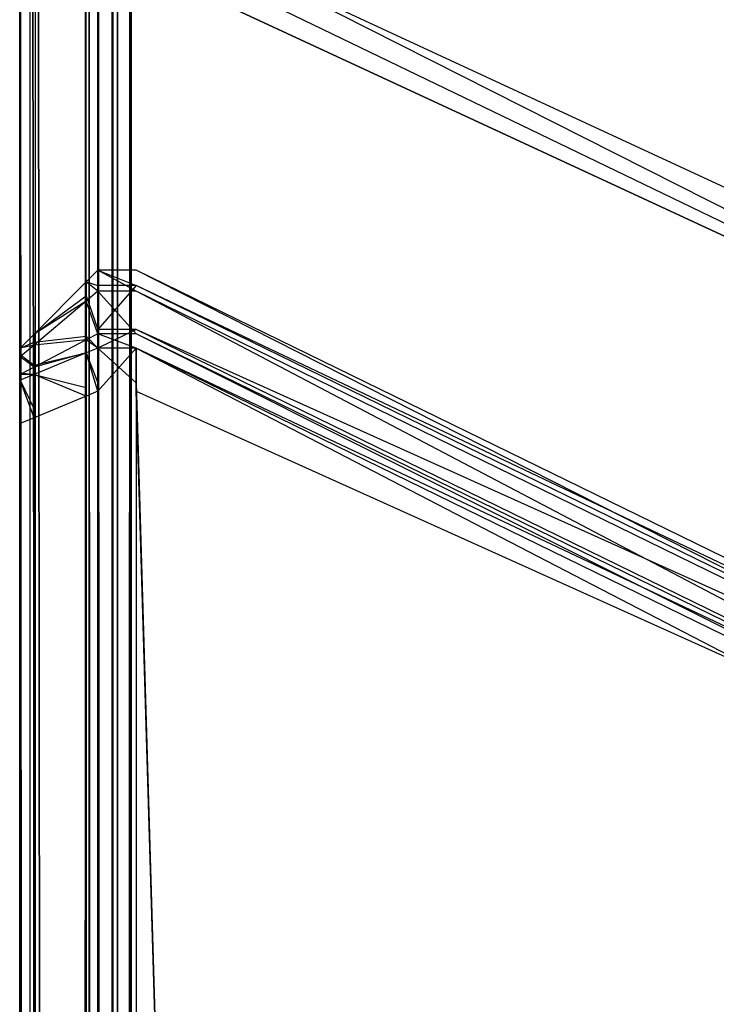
# Model space of a CAD drawing. Extents: x -0.418 to 0, y -0.27 to 0.
# Tile 24 of 77: x -0.418 to -0.41353, y -0.02338 to -0.01707. Entities that reach past the tile are written whole.
import ezdxf

# ---------------------------------------------------------------- set-up
doc = ezdxf.new("R2010")
doc.units = 0
for name, color, linetype in [('L0_EMO_FKT_LI_1___REPLACEMTFORE', 7, 'CONTINUOUS'), ('L13_KORPUS1_5___REPLACEMTFOREMP', 7, 'CONTINUOUS'), ('L17_KORPUS1_1___REPLACEMTFOREMP', 7, 'CONTINUOUS'), ('L18_KORPUS1_0___REPLACEMTFOREMP', 7, 'CONTINUOUS')]:
    doc.layers.add(name, color=color, linetype=linetype)

msp = doc.modelspace()

# ---------------------------------------------------------------- linework, layer by layer
at = {"layer": 'L0_EMO_FKT_LI_1___REPLACEMTFORE', "color": 8}
for points, invisible_edges in [([(-0.416934, -0.016704, 0.007703), (-0.409557, -0.00042, 0.007703), (-0.409183, -0.020301, 0.007703), (-0.416934, -0.016704, 0.007703)], 13), ([(-0.409462, -0.000565, 1.508317), (-0.416741, -0.016629, 1.508317), (-0.40912, -0.020165, 1.508317), (-0.409462, -0.000565, 1.508317)], 13), ([(-0.40924, -0.020423, 1.508317), (-0.416741, -0.016629, 1.508317), (-0.41711, -0.016771, 1.508317), (-0.40924, -0.020423, 1.508317)], 13), ([(-0.416741, -0.016629, 1.508317), (-0.40924, -0.020423, 1.508317), (-0.40912, -0.020165, 1.508317), (-0.416741, -0.016629, 1.508317)], 14), ([(-0.416934, -0.016704, 0.007703), (-0.40924, -0.020423, 0.007703), (-0.41711, -0.016771, 0.007703), (-0.416934, -0.016704, 0.007703)], 13), ([(-0.40924, -0.020423, 0.007703), (-0.416934, -0.016704, 0.007703), (-0.409183, -0.020301, 0.007703), (-0.40924, -0.020423, 0.007703)], 14), ([(-0.40924, -0.020423, 1.507512), (-0.41711, -0.016771, 0.007915), (-0.40924, -0.020423, 0.007915), (-0.40924, -0.020423, 1.507512)], 13), ([(-0.41711, -0.016771, 0.007915), (-0.40924, -0.020423, 1.507512), (-0.41711, -0.016771, 1.507512), (-0.41711, -0.016771, 0.007915)], 14), ([(-0.40924, -0.020423, 1.508317), (-0.41711, -0.016771, 1.507512), (-0.40924, -0.020423, 1.507512), (-0.40924, -0.020423, 1.508317)], 13), ([(-0.41711, -0.016771, 1.507512), (-0.40924, -0.020423, 1.508317), (-0.41711, -0.016771, 1.508317), (-0.41711, -0.016771, 1.507512)], 14), ([(-0.40924, -0.020423, 0.007915), (-0.41711, -0.016771, 0.007703), (-0.40924, -0.020423, 0.007703), (-0.40924, -0.020423, 0.007915)], 13), ([(-0.41711, -0.016771, 0.007703), (-0.40924, -0.020423, 0.007915), (-0.41711, -0.016771, 0.007915), (-0.41711, -0.016771, 0.007703)], 14)]:
    msp.add_3dface(points, dxfattribs=dict(at, invisible_edges=invisible_edges))
at = {"layer": 'L13_KORPUS1_5___REPLACEMTFOREMP', "color": 8}
for points, invisible_edges in [([(-0.4175, -0.018808, 0.006969), (-0.417576, -0.018748, 0.007138), (-0.4175, -0.018672, 0.007106), (-0.4175, -0.018808, 0.006969)], 14), ([(-0.417576, -0.018748, 0.007409), (-0.4175, -0.018672, 1.508358), (-0.4175, -0.018672, 0.007377), (-0.417576, -0.018748, 0.007409)], 13), ([(-0.4175, -0.018672, 1.508358), (-0.417576, -0.018748, 0.007409), (-0.417576, -0.018748, 1.508327), (-0.4175, -0.018672, 1.508358)], 14), ([(-0.417576, -0.018748, 0.007138), (-0.4175, -0.018672, 0.007377), (-0.4175, -0.018672, 0.007106), (-0.417576, -0.018748, 0.007138)], 13), ([(-0.4175, -0.018672, 0.007377), (-0.417576, -0.018748, 0.007138), (-0.417576, -0.018748, 0.007409), (-0.4175, -0.018672, 0.007377)], 14), ([(-0.417576, -0.018748, 1.508577), (-0.4175, -0.018672, 1.508358), (-0.417576, -0.018748, 1.508327), (-0.417576, -0.018748, 1.508577)], 13), ([(-0.4175, -0.018672, 1.508358), (-0.417576, -0.018748, 1.508577), (-0.4175, -0.018672, 1.508609), (-0.4175, -0.018672, 1.508358)], 14), ([(-0.417576, -0.018748, 1.508577), (-0.4175, -0.018771, 1.508708), (-0.4175, -0.018672, 1.508609), (-0.417576, -0.018748, 1.508577)], 14), ([(-0.4175, -0.018672, 1.508609), (-0.417254, -0.018672, 1.508358), (-0.4175, -0.018672, 1.508358), (-0.4175, -0.018672, 1.508609)], 13), ([(-0.417254, -0.018672, 1.508358), (-0.4175, -0.018672, 1.508609), (-0.417254, -0.018672, 1.508609), (-0.417254, -0.018672, 1.508358)], 14), ([(-0.4175, -0.018672, 1.508358), (-0.417254, -0.018672, 0.007377), (-0.4175, -0.018672, 0.007377), (-0.4175, -0.018672, 1.508358)], 13), ([(-0.417254, -0.018672, 0.007377), (-0.4175, -0.018672, 1.508358), (-0.417254, -0.018672, 1.508358), (-0.417254, -0.018672, 0.007377)], 14), ([(-0.4175, -0.018672, 0.007377), (-0.417254, -0.018672, 0.007106), (-0.4175, -0.018672, 0.007106), (-0.4175, -0.018672, 0.007377)], 13), ([(-0.417254, -0.018672, 0.007106), (-0.4175, -0.018672, 0.007377), (-0.417254, -0.018672, 0.007377), (-0.417254, -0.018672, 0.007106)], 14), ([(-0.4175, -0.018672, 0.007106), (-0.417254, -0.018808, 0.006969), (-0.4175, -0.018808, 0.006969), (-0.4175, -0.018672, 0.007106)], 13), ([(-0.417254, -0.018808, 0.006969), (-0.4175, -0.018672, 0.007106), (-0.417254, -0.018672, 0.007106), (-0.417254, -0.018808, 0.006969)], 14), ([(-0.417254, -0.018771, 1.508708), (-0.4175, -0.018672, 1.508609), (-0.4175, -0.018771, 1.508708), (-0.417254, -0.018771, 1.508708)], 13), ([(-0.4175, -0.018672, 1.508609), (-0.417254, -0.018771, 1.508708), (-0.417254, -0.018672, 1.508609), (-0.4175, -0.018672, 1.508609)], 14), ([(-0.417254, -0.018771, 1.508708), (-0.409885, -0.022274, 1.508609), (-0.417254, -0.018672, 1.508609), (-0.417254, -0.018771, 1.508708)], 13), ([(-0.417254, -0.018672, 0.007106), (-0.409885, -0.022411, 0.006969), (-0.417254, -0.018808, 0.006969), (-0.417254, -0.018672, 0.007106)], 13), ([(-0.409885, -0.022411, 0.006969), (-0.417254, -0.018672, 0.007106), (-0.409885, -0.022274, 0.007106), (-0.409885, -0.022411, 0.006969)], 14), ([(-0.417254, -0.018672, 0.007377), (-0.409885, -0.022274, 0.007106), (-0.417254, -0.018672, 0.007106), (-0.417254, -0.018672, 0.007377)], 13), ([(-0.409885, -0.022274, 0.007106), (-0.417254, -0.018672, 0.007377), (-0.409885, -0.022274, 0.007377), (-0.409885, -0.022274, 0.007106)], 14), ([(-0.417254, -0.018672, 1.508358), (-0.409885, -0.022274, 0.007377), (-0.417254, -0.018672, 0.007377), (-0.417254, -0.018672, 1.508358)], 13), ([(-0.409885, -0.022274, 0.007377), (-0.417254, -0.018672, 1.508358), (-0.409885, -0.022274, 1.508358), (-0.409885, -0.022274, 0.007377)], 14), ([(-0.417254, -0.018672, 1.508609), (-0.409885, -0.022274, 1.508358), (-0.417254, -0.018672, 1.508358), (-0.417254, -0.018672, 1.508609)], 13), ([(-0.409885, -0.022274, 1.508358), (-0.417254, -0.018672, 1.508609), (-0.409885, -0.022274, 1.508609), (-0.409885, -0.022274, 1.508358)], 14), ([(-0.417576, -0.018872, 0.007013), (-0.41791, -0.019082, 0.007276), (-0.417576, -0.018748, 0.007138), (-0.417576, -0.018872, 0.007013)], 14), ([(-0.41791, -0.019082, 1.508439), (-0.417576, -0.018838, 1.508668), (-0.417576, -0.018748, 1.508577), (-0.41791, -0.019082, 1.508439)], 14), ([(-0.41791, -0.019082, 1.508439), (-0.417576, -0.018748, 1.508327), (-0.41791, -0.019082, 1.508188), (-0.41791, -0.019082, 1.508439)], 13), ([(-0.417576, -0.018748, 1.508327), (-0.41791, -0.019082, 1.508439), (-0.417576, -0.018748, 1.508577), (-0.417576, -0.018748, 1.508327)], 14), ([(-0.41791, -0.019082, 0.007276), (-0.417576, -0.018748, 0.007409), (-0.417576, -0.018748, 0.007138), (-0.41791, -0.019082, 0.007276)], 13), ([(-0.417576, -0.018748, 0.007409), (-0.41791, -0.019082, 0.007276), (-0.41791, -0.019082, 0.007547), (-0.417576, -0.018748, 0.007409)], 14), ([(-0.41791, -0.019082, 0.007547), (-0.417576, -0.018748, 1.508327), (-0.417576, -0.018748, 0.007409), (-0.41791, -0.019082, 0.007547)], 13), ([(-0.417576, -0.018748, 1.508327), (-0.41791, -0.019082, 0.007547), (-0.41791, -0.019082, 1.508188), (-0.417576, -0.018748, 1.508327)], 14), ([(-0.417576, -0.018748, 0.007138), (-0.4175, -0.018808, 0.006969), (-0.417576, -0.018872, 0.007013), (-0.417576, -0.018748, 0.007138)], 13), ([(-0.4175, -0.018771, 1.508708), (-0.417576, -0.018748, 1.508577), (-0.417576, -0.018838, 1.508668), (-0.4175, -0.018771, 1.508708)], 13), ([(-0.417576, -0.018838, 1.508668), (-0.4175, -0.019054, 1.508992), (-0.4175, -0.018771, 1.508708), (-0.417576, -0.018838, 1.508668)], 14), ([(-0.4175, -0.01908, 0.006698), (-0.417576, -0.018872, 0.007013), (-0.4175, -0.018808, 0.006969), (-0.4175, -0.01908, 0.006698)], 14), ([(-0.4175, -0.019054, 1.508992), (-0.417254, -0.018771, 1.508708), (-0.4175, -0.018771, 1.508708), (-0.4175, -0.019054, 1.508992)], 13), ([(-0.417254, -0.018771, 1.508708), (-0.4175, -0.019054, 1.508992), (-0.417254, -0.019054, 1.508992), (-0.417254, -0.018771, 1.508708)], 14), ([(-0.4175, -0.018808, 0.006969), (-0.417254, -0.01908, 0.006698), (-0.4175, -0.01908, 0.006698), (-0.4175, -0.018808, 0.006969)], 13), ([(-0.417254, -0.01908, 0.006698), (-0.4175, -0.018808, 0.006969), (-0.417254, -0.018808, 0.006969), (-0.417254, -0.01908, 0.006698)], 14), ([(-0.417254, -0.019054, 1.508992), (-0.409885, -0.022373, 1.508708), (-0.417254, -0.018771, 1.508708), (-0.417254, -0.019054, 1.508992)], 13), ([(-0.409885, -0.022274, 1.508609), (-0.417254, -0.018771, 1.508708), (-0.409885, -0.022373, 1.508708), (-0.409885, -0.022274, 1.508609)], 14), ([(-0.417254, -0.018808, 0.006969), (-0.409885, -0.022682, 0.006698), (-0.417254, -0.01908, 0.006698), (-0.417254, -0.018808, 0.006969)], 13), ([(-0.409885, -0.022682, 0.006698), (-0.417254, -0.018808, 0.006969), (-0.409885, -0.022411, 0.006969), (-0.409885, -0.022682, 0.006698)], 14), ([(-0.41791, -0.019134, 1.50849), (-0.417576, -0.019096, 1.508926), (-0.417576, -0.018838, 1.508668), (-0.41791, -0.019134, 1.50849)], 14), ([(-0.417576, -0.018838, 1.508668), (-0.41791, -0.019082, 1.508439), (-0.41791, -0.019134, 1.50849), (-0.417576, -0.018838, 1.508668)], 13), ([(-0.41791, -0.019082, 0.007276), (-0.417576, -0.018872, 0.007013), (-0.41791, -0.019153, 0.007205), (-0.41791, -0.019082, 0.007276)], 13), ([(-0.417576, -0.01912, 0.006766), (-0.41791, -0.019153, 0.007205), (-0.417576, -0.018872, 0.007013), (-0.417576, -0.01912, 0.006766)], 14), ([(-0.4175, -0.019054, 1.508992), (-0.417576, -0.018838, 1.508668), (-0.417576, -0.019096, 1.508926), (-0.4175, -0.019054, 1.508992)], 13), ([(-0.417576, -0.018872, 0.007013), (-0.4175, -0.01908, 0.006698), (-0.417576, -0.01912, 0.006766), (-0.417576, -0.018872, 0.007013)], 13), ([(-0.417576, -0.019096, 1.508926), (-0.4175, -0.019172, 1.509109), (-0.4175, -0.019054, 1.508992), (-0.417576, -0.019096, 1.508926)], 14), ([(-0.4175, -0.019172, 1.509109), (-0.417254, -0.019054, 1.508992), (-0.4175, -0.019054, 1.508992), (-0.4175, -0.019172, 1.509109)], 13), ([(-0.417254, -0.019054, 1.508992), (-0.4175, -0.019172, 1.509109), (-0.417254, -0.019172, 1.509109), (-0.417254, -0.019054, 1.508992)], 14), ([(-0.417254, -0.019172, 1.509109), (-0.409885, -0.022657, 1.508992), (-0.417254, -0.019054, 1.508992), (-0.417254, -0.019172, 1.509109)], 13), ([(-0.409885, -0.022373, 1.508708), (-0.417254, -0.019054, 1.508992), (-0.409885, -0.022657, 1.508992), (-0.409885, -0.022373, 1.508708)], 14), ([(-0.41791, -0.019153, 0.007205), (-0.418, -0.019172, 0.007313), (-0.41791, -0.019082, 0.007276), (-0.41791, -0.019153, 0.007205)], 14), ([(-0.418, -0.019172, 1.508402), (-0.41791, -0.019134, 1.50849), (-0.41791, -0.019082, 1.508439), (-0.418, -0.019172, 1.508402)], 14), ([(-0.418, -0.019172, 1.508151), (-0.41791, -0.019082, 0.007547), (-0.418, -0.019172, 0.007584), (-0.418, -0.019172, 1.508151)], 13), ([(-0.41791, -0.019082, 0.007547), (-0.418, -0.019172, 1.508151), (-0.41791, -0.019082, 1.508188), (-0.41791, -0.019082, 0.007547)], 14), ([(-0.418, -0.019172, 0.007584), (-0.41791, -0.019082, 0.007276), (-0.418, -0.019172, 0.007313), (-0.418, -0.019172, 0.007584)], 13), ([(-0.41791, -0.019082, 0.007276), (-0.418, -0.019172, 0.007584), (-0.41791, -0.019082, 0.007547), (-0.41791, -0.019082, 0.007276)], 14), ([(-0.418, -0.019172, 1.508402), (-0.41791, -0.019082, 1.508188), (-0.418, -0.019172, 1.508151), (-0.418, -0.019172, 1.508402)], 13), ([(-0.41791, -0.019082, 1.508188), (-0.418, -0.019172, 1.508402), (-0.41791, -0.019082, 1.508439), (-0.41791, -0.019082, 1.508188)], 14), ([(-0.418, -0.019213, 1.508443), (-0.41791, -0.019281, 1.508637), (-0.41791, -0.019134, 1.50849), (-0.418, -0.019213, 1.508443)], 14), ([(-0.41791, -0.019134, 1.50849), (-0.418, -0.019172, 1.508402), (-0.418, -0.019213, 1.508443), (-0.41791, -0.019134, 1.50849)], 13), ([(-0.41791, -0.019281, 1.508637), (-0.417576, -0.019203, 1.509033), (-0.417576, -0.019096, 1.508926), (-0.41791, -0.019281, 1.508637)], 14), ([(-0.417576, -0.019096, 1.508926), (-0.41791, -0.019134, 1.50849), (-0.41791, -0.019281, 1.508637), (-0.417576, -0.019096, 1.508926)], 13), ([(-0.41791, -0.019153, 0.007205), (-0.417576, -0.01912, 0.006766), (-0.41791, -0.019294, 0.007064), (-0.41791, -0.019153, 0.007205)], 13), ([(-0.417576, -0.019203, 0.006682), (-0.41791, -0.019294, 0.007064), (-0.417576, -0.01912, 0.006766), (-0.417576, -0.019203, 0.006682)], 14), ([(-0.4175, -0.019172, 0.006606), (-0.417576, -0.01912, 0.006766), (-0.4175, -0.01908, 0.006698), (-0.4175, -0.019172, 0.006606)], 14), ([(-0.4175, -0.019172, 1.509109), (-0.417576, -0.019096, 1.508926), (-0.417576, -0.019203, 1.509033), (-0.4175, -0.019172, 1.509109)], 13), ([(-0.417576, -0.01912, 0.006766), (-0.4175, -0.019172, 0.006606), (-0.417576, -0.019203, 0.006682), (-0.417576, -0.01912, 0.006766)], 13), ([(-0.4175, -0.01908, 0.006698), (-0.417254, -0.019172, 0.006606), (-0.4175, -0.019172, 0.006606), (-0.4175, -0.01908, 0.006698)], 13), ([(-0.417254, -0.019172, 0.006606), (-0.4175, -0.01908, 0.006698), (-0.417254, -0.01908, 0.006698), (-0.417254, -0.019172, 0.006606)], 14), ([(-0.417254, -0.01908, 0.006698), (-0.409885, -0.022774, 0.006606), (-0.417254, -0.019172, 0.006606), (-0.417254, -0.01908, 0.006698)], 13), ([(-0.409885, -0.022774, 0.006606), (-0.417254, -0.01908, 0.006698), (-0.409885, -0.022682, 0.006698), (-0.409885, -0.022774, 0.006606)], 14), ([(-0.418, -0.019172, 0.007313), (-0.41791, -0.019153, 0.007205), (-0.418, -0.019228, 0.007257), (-0.418, -0.019172, 0.007313)], 13), ([(-0.41791, -0.019294, 0.007064), (-0.418, -0.019228, 0.007257), (-0.41791, -0.019153, 0.007205), (-0.41791, -0.019294, 0.007064)], 14), ([(-0.418, -0.019228, 0.007257), (-0.418, -0.019293, 0.007364), (-0.418, -0.019172, 0.007313), (-0.418, -0.019228, 0.007257)], 14), ([(-0.418, -0.019293, 1.508351), (-0.418, -0.019172, 1.508151), (-0.418, -0.019293, 1.508151), (-0.418, -0.019293, 1.508351)], 13), ([(-0.418, -0.019172, 1.508151), (-0.418, -0.019293, 1.508351), (-0.418, -0.019172, 1.508402), (-0.418, -0.019172, 1.508151)], 14), ([(-0.418, -0.019293, 0.007584), (-0.418, -0.019172, 0.007313), (-0.418, -0.019293, 0.007364), (-0.418, -0.019293, 0.007584)], 13), ([(-0.418, -0.019172, 0.007313), (-0.418, -0.019293, 0.007584), (-0.418, -0.019172, 0.007584), (-0.418, -0.019172, 0.007313)], 14), ([(-0.418, -0.019293, 1.508351), (-0.418, -0.019213, 1.508443), (-0.418, -0.019172, 1.508402), (-0.418, -0.019293, 1.508351)], 14), ([(-0.418, -0.019293, 1.508151), (-0.418, -0.019172, 0.007584), (-0.418, -0.019293, 0.007584), (-0.418, -0.019293, 1.508151)], 13), ([(-0.418, -0.019172, 0.007584), (-0.418, -0.019293, 1.508151), (-0.418, -0.019172, 1.508151), (-0.418, -0.019172, 0.007584)], 14), ([(-0.4175, -0.019449, 0.006606), (-0.417576, -0.019203, 0.006682), (-0.4175, -0.019172, 0.006606), (-0.4175, -0.019449, 0.006606)], 14), ([(-0.417576, -0.019203, 1.509033), (-0.4175, -0.019395, 1.509109), (-0.4175, -0.019172, 1.509109), (-0.417576, -0.019203, 1.509033)], 14), ([(-0.417254, -0.019395, 1.509109), (-0.4175, -0.019172, 1.509109), (-0.4175, -0.019395, 1.509109), (-0.417254, -0.019395, 1.509109)], 13), ([(-0.4175, -0.019172, 1.509109), (-0.417254, -0.019395, 1.509109), (-0.417254, -0.019172, 1.509109), (-0.4175, -0.019172, 1.509109)], 14), ([(-0.417254, -0.019172, 0.006606), (-0.4175, -0.019449, 0.006606), (-0.4175, -0.019172, 0.006606), (-0.417254, -0.019172, 0.006606)], 13), ([(-0.4175, -0.019449, 0.006606), (-0.417254, -0.019172, 0.006606), (-0.417254, -0.019449, 0.006606), (-0.4175, -0.019449, 0.006606)], 14), ([(-0.409885, -0.022657, 1.508992), (-0.417254, -0.019172, 1.509109), (-0.409885, -0.022774, 1.509109), (-0.409885, -0.022657, 1.508992)], 14), ([(-0.409885, -0.022774, 0.006606), (-0.417254, -0.019449, 0.006606), (-0.417254, -0.019172, 0.006606), (-0.409885, -0.022774, 0.006606)], 13), ([(-0.409885, -0.022997, 1.509109), (-0.417254, -0.019172, 1.509109), (-0.417254, -0.019395, 1.509109), (-0.409885, -0.022997, 1.509109)], 13), ([(-0.417254, -0.019172, 1.509109), (-0.409885, -0.022997, 1.509109), (-0.409885, -0.022774, 1.509109), (-0.417254, -0.019172, 1.509109)], 14), ([(-0.418, -0.01932, 1.508378), (-0.418, -0.01933, 1.50856), (-0.418, -0.019213, 1.508443), (-0.418, -0.01932, 1.508378)], 14), ([(-0.41791, -0.019281, 1.508637), (-0.418, -0.019213, 1.508443), (-0.418, -0.01933, 1.50856), (-0.41791, -0.019281, 1.508637)], 13), ([(-0.418, -0.019213, 1.508443), (-0.418, -0.019293, 1.508351), (-0.418, -0.01932, 1.508378), (-0.418, -0.019213, 1.508443)], 13), ([(-0.418, -0.019293, 0.007364), (-0.418, -0.019228, 0.007257), (-0.418, -0.01933, 0.007327), (-0.418, -0.019293, 0.007364)], 13), ([(-0.418, -0.019341, 0.007144), (-0.418, -0.01933, 0.007327), (-0.418, -0.019228, 0.007257), (-0.418, -0.019341, 0.007144)], 14), ([(-0.418, -0.019228, 0.007257), (-0.41791, -0.019294, 0.007064), (-0.418, -0.019341, 0.007144), (-0.418, -0.019228, 0.007257)], 13), ([(-0.417576, -0.019203, 1.509033), (-0.41791, -0.019281, 1.508637), (-0.41791, -0.019342, 1.508698), (-0.417576, -0.019203, 1.509033)], 13), ([(-0.41791, -0.019294, 0.007064), (-0.417576, -0.019203, 0.006682), (-0.41791, -0.019342, 0.007017), (-0.41791, -0.019294, 0.007064)], 13), ([(-0.41791, -0.019342, 1.508698), (-0.417576, -0.019426, 1.509033), (-0.417576, -0.019203, 1.509033), (-0.41791, -0.019342, 1.508698)], 14), ([(-0.417576, -0.019481, 0.006682), (-0.41791, -0.019342, 0.007017), (-0.417576, -0.019203, 0.006682), (-0.417576, -0.019481, 0.006682)], 14), ([(-0.417576, -0.019203, 0.006682), (-0.4175, -0.019449, 0.006606), (-0.417576, -0.019481, 0.006682), (-0.417576, -0.019203, 0.006682)], 13), ([(-0.4175, -0.019395, 1.509109), (-0.417576, -0.019203, 1.509033), (-0.417576, -0.019426, 1.509033), (-0.4175, -0.019395, 1.509109)], 13), ([(-0.418, -0.01933, 1.50856), (-0.41791, -0.019342, 1.508698), (-0.41791, -0.019281, 1.508637), (-0.418, -0.01933, 1.50856)], 14), ([(-0.418, -0.01933, 0.007327), (-0.418, -0.01932, 1.508378), (-0.418, -0.019293, 0.007364), (-0.418, -0.01933, 0.007327)], 15), ([(-0.418, -0.019293, 0.007364), (-0.418, -0.01932, 1.508378), (-0.418, -0.019293, 0.007584), (-0.418, -0.019293, 0.007364)], 15), ([(-0.418, -0.019293, 0.007584), (-0.418, -0.01932, 1.508378), (-0.418, -0.019293, 1.508151), (-0.418, -0.019293, 0.007584)], 15), ([(-0.418, -0.019293, 1.508151), (-0.418, -0.01932, 1.508378), (-0.418, -0.019293, 1.508351), (-0.418, -0.019293, 1.508151)], 15), ([(-0.41791, -0.019342, 0.007017), (-0.418, -0.019341, 0.007144), (-0.41791, -0.019294, 0.007064), (-0.41791, -0.019342, 0.007017)], 14), ([(-0.418, -0.01933, 1.50856), (-0.418, -0.01932, 1.508378), (-0.418, -0.019397, 1.508455), (-0.418, -0.01933, 1.50856)], 13), ([(-0.418, -0.01933, 0.007327), (-0.418, -0.019397, 1.508455), (-0.418, -0.01932, 1.508378), (-0.418, -0.01933, 0.007327)], 15), ([(-0.41791, -0.019342, 1.508698), (-0.418, -0.01933, 1.50856), (-0.418, -0.019379, 1.508609), (-0.41791, -0.019342, 1.508698)], 13), ([(-0.418, -0.019397, 1.508455), (-0.418, -0.019379, 1.508609), (-0.418, -0.01933, 1.50856), (-0.418, -0.019397, 1.508455)], 14), ([(-0.418, -0.01933, 0.007327), (-0.418, -0.019341, 0.007144), (-0.418, -0.019404, 0.007253), (-0.418, -0.01933, 0.007327)], 13), ([(-0.418, -0.019404, 0.007253), (-0.418, -0.019397, 1.508455), (-0.418, -0.01933, 0.007327), (-0.418, -0.019404, 0.007253)], 15), ([(-0.418, -0.019341, 0.007144), (-0.41791, -0.019342, 0.007017), (-0.418, -0.019379, 0.007106), (-0.418, -0.019341, 0.007144)], 13), ([(-0.418, -0.019379, 0.007106), (-0.418, -0.019404, 0.007253), (-0.418, -0.019341, 0.007144), (-0.418, -0.019379, 0.007106)], 14), ([(-0.418, -0.019379, 1.508609), (-0.41791, -0.019565, 1.508698), (-0.41791, -0.019342, 1.508698), (-0.418, -0.019379, 1.508609)], 14), ([(-0.41791, -0.019619, 0.007017), (-0.418, -0.019379, 0.007106), (-0.41791, -0.019342, 0.007017), (-0.41791, -0.019619, 0.007017)], 14), ([(-0.418, -0.019379, 1.508609), (-0.418, -0.019397, 1.508455), (-0.418, -0.019429, 1.508487), (-0.418, -0.019379, 1.508609)], 13), ([(-0.41791, -0.019565, 1.508698), (-0.418, -0.019379, 1.508609), (-0.418, -0.019602, 1.508609), (-0.41791, -0.019565, 1.508698)], 13), ([(-0.418, -0.019429, 1.508487), (-0.418, -0.019602, 1.508609), (-0.418, -0.019379, 1.508609), (-0.418, -0.019429, 1.508487)], 14), ([(-0.418, -0.019404, 0.007253), (-0.418, -0.019379, 0.007106), (-0.418, -0.019429, 0.007228), (-0.418, -0.019404, 0.007253)], 13), ([(-0.418, -0.019656, 0.007228), (-0.418, -0.019379, 0.007106), (-0.418, -0.019656, 0.007106), (-0.418, -0.019656, 0.007228)], 13), ([(-0.418, -0.019379, 0.007106), (-0.418, -0.019656, 0.007228), (-0.418, -0.019429, 0.007228), (-0.418, -0.019379, 0.007106)], 14), ([(-0.418, -0.019379, 0.007106), (-0.41791, -0.019619, 0.007017), (-0.418, -0.019656, 0.007106), (-0.418, -0.019379, 0.007106)], 13), ([(-0.417576, -0.019426, 1.509033), (-0.41791, -0.019342, 1.508698), (-0.41791, -0.019565, 1.508698), (-0.417576, -0.019426, 1.509033)], 13), ([(-0.41791, -0.019342, 0.007017), (-0.417576, -0.019481, 0.006682), (-0.41791, -0.019619, 0.007017), (-0.41791, -0.019342, 0.007017)], 13), ([(-0.418, -0.019404, 0.007253), (-0.418, -0.019429, 1.508487), (-0.418, -0.019397, 1.508455), (-0.418, -0.019404, 0.007253)], 15), ([(-0.418, -0.019429, 0.007228), (-0.418, -0.019429, 1.508487), (-0.418, -0.019404, 0.007253), (-0.418, -0.019429, 0.007228)], 13), ([(-0.418, -0.019602, 1.508609), (-0.418, -0.019429, 1.508487), (-0.418, -0.019602, 1.508487), (-0.418, -0.019602, 1.508609)], 13), ([(-0.418, -0.019656, 0.007228), (-0.418, -0.019602, 1.508487), (-0.418, -0.019429, 0.007228), (-0.418, -0.019656, 0.007228)], 13), ([(-0.418, -0.019429, 0.007228), (-0.418, -0.019602, 1.508487), (-0.418, -0.019429, 1.508487), (-0.418, -0.019429, 0.007228)], 10), ([(-0.417576, -0.019426, 1.509033), (-0.41791, -0.269344, 1.508698), (-0.417576, -0.269483, 1.509033), (-0.417576, -0.019426, 1.509033)], 13), ([(-0.41791, -0.269344, 1.508698), (-0.417576, -0.019426, 1.509033), (-0.41791, -0.019565, 1.508698), (-0.41791, -0.269344, 1.508698)], 14), ([(-0.417576, -0.019426, 1.509033), (-0.4175, -0.269514, 1.509109), (-0.4175, -0.019395, 1.509109), (-0.417576, -0.019426, 1.509033)], 14), ([(-0.4175, -0.269514, 1.509109), (-0.417576, -0.019426, 1.509033), (-0.417576, -0.269483, 1.509033), (-0.4175, -0.269514, 1.509109)], 13), ([(-0.417576, -0.269435, 0.006682), (-0.4175, -0.019449, 0.006606), (-0.4175, -0.269466, 0.006606), (-0.417576, -0.269435, 0.006682)], 13), ([(-0.4175, -0.019449, 0.006606), (-0.417576, -0.269435, 0.006682), (-0.417576, -0.019481, 0.006682), (-0.4175, -0.019449, 0.006606)], 14), ([(-0.417254, -0.269514, 1.509109), (-0.4175, -0.019395, 1.509109), (-0.4175, -0.269514, 1.509109), (-0.417254, -0.269514, 1.509109)], 13), ([(-0.4175, -0.019395, 1.509109), (-0.417254, -0.269514, 1.509109), (-0.417254, -0.019395, 1.509109), (-0.4175, -0.019395, 1.509109)], 14), ([(-0.4175, -0.019449, 0.006606), (-0.417254, -0.269466, 0.006606), (-0.4175, -0.269466, 0.006606), (-0.4175, -0.019449, 0.006606)], 13), ([(-0.417254, -0.269466, 0.006606), (-0.4175, -0.019449, 0.006606), (-0.417254, -0.019449, 0.006606), (-0.417254, -0.269466, 0.006606)], 14), ([(-0.409885, -0.269514, 1.509109), (-0.417254, -0.019395, 1.509109), (-0.417254, -0.269514, 1.509109), (-0.409885, -0.269514, 1.509109)], 13), ([(-0.417254, -0.019395, 1.509109), (-0.409885, -0.269514, 1.509109), (-0.409885, -0.022997, 1.509109), (-0.417254, -0.019395, 1.509109)], 14), ([(-0.417254, -0.019449, 0.006606), (-0.409885, -0.269466, 0.006606), (-0.417254, -0.269466, 0.006606), (-0.417254, -0.019449, 0.006606)], 13), ([(-0.409885, -0.269466, 0.006606), (-0.417254, -0.019449, 0.006606), (-0.409885, -0.023052, 0.006606), (-0.409885, -0.269466, 0.006606)], 14), ([(-0.417254, -0.019449, 0.006606), (-0.409885, -0.022774, 0.006606), (-0.409885, -0.023052, 0.006606), (-0.417254, -0.019449, 0.006606)], 14), ([(-0.41791, -0.269296, 0.007017), (-0.417576, -0.019481, 0.006682), (-0.417576, -0.269435, 0.006682), (-0.41791, -0.269296, 0.007017)], 13), ([(-0.417576, -0.019481, 0.006682), (-0.41791, -0.269296, 0.007017), (-0.41791, -0.019619, 0.007017), (-0.417576, -0.019481, 0.006682)], 14), ([(-0.41791, -0.019565, 1.508698), (-0.418, -0.269307, 1.508609), (-0.41791, -0.269344, 1.508698), (-0.41791, -0.019565, 1.508698)], 13), ([(-0.418, -0.269307, 1.508609), (-0.41791, -0.019565, 1.508698), (-0.418, -0.019602, 1.508609), (-0.418, -0.269307, 1.508609)], 14), ([(-0.418, -0.269307, 1.508609), (-0.418, -0.019602, 1.508487), (-0.418, -0.269307, 1.508487), (-0.418, -0.269307, 1.508609)], 13), ([(-0.418, -0.019602, 1.508487), (-0.418, -0.269307, 1.508609), (-0.418, -0.019602, 1.508609), (-0.418, -0.019602, 1.508487)], 14), ([(-0.418, -0.269259, 0.007228), (-0.418, -0.269307, 1.508487), (-0.418, -0.019602, 1.508487), (-0.418, -0.269259, 0.007228)], 13), ([(-0.418, -0.269259, 0.007228), (-0.418, -0.019602, 1.508487), (-0.418, -0.019656, 0.007228), (-0.418, -0.269259, 0.007228)], 10), ([(-0.418, -0.269259, 0.007106), (-0.41791, -0.019619, 0.007017), (-0.41791, -0.269296, 0.007017), (-0.418, -0.269259, 0.007106)], 13), ([(-0.41791, -0.019619, 0.007017), (-0.418, -0.269259, 0.007106), (-0.418, -0.019656, 0.007106), (-0.41791, -0.019619, 0.007017)], 14), ([(-0.418, -0.269259, 0.007228), (-0.418, -0.019656, 0.007106), (-0.418, -0.269259, 0.007106), (-0.418, -0.269259, 0.007228)], 13), ([(-0.418, -0.019656, 0.007106), (-0.418, -0.269259, 0.007228), (-0.418, -0.019656, 0.007228), (-0.418, -0.019656, 0.007106)], 14)]:
    msp.add_3dface(points, dxfattribs=dict(at, invisible_edges=invisible_edges))
at = {"layer": 'L17_KORPUS1_1___REPLACEMTFOREMP', "color": 8}
for points, invisible_edges in [([(-0.417256, -0.269344), (-0.41729, -0.000782), (-0.417256, -0.000749), (-0.417256, -0.269344)], 14), ([(-0.417289, -0.000783, 0.007694), (-0.417256, -0.269343, 0.007694), (-0.417256, -0.00075, 0.007694), (-0.417289, -0.000783, 0.007694)], 10), ([(-0.417256, -0.269344), (-0.417256, -0.000749), (-0.417096, -0.269344), (-0.417256, -0.269344)], 15), ([(-0.417096, -0.269344), (-0.417256, -0.000749), (-0.417092, -0.000749), (-0.417096, -0.269344)], 15), ([(-0.417256, -0.00075, 0.007694), (-0.417256, -0.269343, 0.007694), (-0.417096, -0.269343, 0.007694), (-0.417256, -0.00075, 0.007694)], 15), ([(-0.417256, -0.00075, 0.007694), (-0.417096, -0.269343, 0.007694), (-0.417092, -0.00075, 0.007694), (-0.417256, -0.00075, 0.007694)], 15), ([(-0.417096, -0.269344), (-0.417092, -0.000749), (-0.209002, -0.269344), (-0.417096, -0.269344)], 15), ([(-0.417092, -0.00075, 0.007694), (-0.417096, -0.269343, 0.007694), (-0.209002, -0.269343, 0.007694), (-0.417092, -0.00075, 0.007694)], 15), ([(-0.209002, -0.269344), (-0.417092, -0.000749), (-0.209002, -0.000749), (-0.209002, -0.269344)], 11), ([(-0.417092, -0.00075, 0.007694), (-0.209002, -0.269343, 0.007694), (-0.209002, -0.00075, 0.007694), (-0.417092, -0.00075, 0.007694)], 11), ([(-0.417372, -0.269229), (-0.417377, -0.000869), (-0.41729, -0.000782), (-0.417372, -0.269229)], 13), ([(-0.417376, -0.00087, 0.007694), (-0.417371, -0.269228, 0.007694), (-0.417289, -0.000783, 0.007694), (-0.417376, -0.00087, 0.007694)], 13), ([(-0.417372, -0.269229), (-0.41729, -0.000782), (-0.417293, -0.269307), (-0.417372, -0.269229)], 10), ([(-0.417289, -0.000783, 0.007694), (-0.417371, -0.269228, 0.007694), (-0.417293, -0.269306, 0.007694), (-0.417289, -0.000783, 0.007694)], 10), ([(-0.417293, -0.269307), (-0.41729, -0.000782), (-0.417256, -0.269344), (-0.417293, -0.269307)], 13), ([(-0.417289, -0.000783, 0.007694), (-0.417293, -0.269306, 0.007694), (-0.417256, -0.269343, 0.007694), (-0.417289, -0.000783, 0.007694)], 13), ([(-0.418002, -0.000841, 0.007022), (-0.418002, -0.26923, 0.000566), (-0.418002, -0.26923, 0.007022), (-0.418002, -0.000841, 0.007022)], 13), ([(-0.418002, -0.26923, 0.000566), (-0.418002, -0.000841, 0.007022), (-0.418002, -0.000841, 0.000566), (-0.418002, -0.26923, 0.000566)], 14), ([(-0.418002, -0.000841, 0.007194), (-0.418002, -0.26923, 0.007022), (-0.418002, -0.26923, 0.007194), (-0.418002, -0.000841, 0.007194)], 13), ([(-0.418002, -0.26923, 0.007022), (-0.418002, -0.000841, 0.007194), (-0.418002, -0.000841, 0.007022), (-0.418002, -0.26923, 0.007022)], 14), ([(-0.417903, -0.269189, 0.007293), (-0.418002, -0.000841, 0.007194), (-0.418002, -0.26923, 0.007194), (-0.417903, -0.269189, 0.007293)], 13), ([(-0.418002, -0.000841, 0.007194), (-0.417903, -0.269189, 0.007293), (-0.417903, -0.000881, 0.007293), (-0.418002, -0.000841, 0.007194)], 14), ([(-0.418002, -0.000841, 0.000566), (-0.418002, -0.26923, 0.0005), (-0.418002, -0.26923, 0.000566), (-0.418002, -0.000841, 0.000566)], 13), ([(-0.418002, -0.26923, 0.0005), (-0.418002, -0.000841, 0.000566), (-0.418002, -0.000841, 0.0005), (-0.418002, -0.26923, 0.0005)], 14), ([(-0.418002, -0.000841, 0.0005), (-0.417938, -0.269204, 0.000436), (-0.418002, -0.26923, 0.0005), (-0.418002, -0.000841, 0.0005)], 13), ([(-0.417938, -0.269204, 0.000436), (-0.418002, -0.000841, 0.0005), (-0.417938, -0.000867, 0.000436), (-0.417938, -0.269204, 0.000436)], 14), ([(-0.417938, -0.000867, 0.000436), (-0.417582, -0.269056, 0.00008), (-0.417938, -0.269204, 0.000436), (-0.417938, -0.000867, 0.000436)], 13), ([(-0.417582, -0.269056, 0.00008), (-0.417938, -0.000867, 0.000436), (-0.417582, -0.001014, 0.00008), (-0.417582, -0.269056, 0.00008)], 14), ([(-0.417559, -0.269047, 0.007637), (-0.417903, -0.000881, 0.007293), (-0.417903, -0.269189, 0.007293), (-0.417559, -0.269047, 0.007637)], 13), ([(-0.417903, -0.000881, 0.007293), (-0.417559, -0.269047, 0.007637), (-0.417559, -0.001024, 0.007637), (-0.417903, -0.000881, 0.007293)], 14), ([(-0.417372, -0.269229), (-0.417408, -0.001047), (-0.417377, -0.000869), (-0.417372, -0.269229)], 10), ([(-0.417407, -0.000901, 0.007694), (-0.417371, -0.269228, 0.007694), (-0.417376, -0.00087, 0.007694), (-0.417407, -0.000901, 0.007694)], 10), ([(-0.417407, -0.001047, 0.007694), (-0.417371, -0.269228, 0.007694), (-0.417407, -0.000901, 0.007694), (-0.417407, -0.001047, 0.007694)], 13), ([(-0.417582, -0.001014, 0.00008), (-0.417502, -0.269023), (-0.417582, -0.269056, 0.00008), (-0.417582, -0.001014, 0.00008)], 13), ([(-0.417502, -0.269023), (-0.417582, -0.001014, 0.00008), (-0.417502, -0.001047), (-0.417502, -0.269023)], 14), ([(-0.417502, -0.269023, 0.007694), (-0.417559, -0.001024, 0.007637), (-0.417559, -0.269047, 0.007637), (-0.417502, -0.269023, 0.007694)], 13), ([(-0.417559, -0.001024, 0.007637), (-0.417502, -0.269023, 0.007694), (-0.417502, -0.001047, 0.007694), (-0.417559, -0.001024, 0.007637)], 14), ([(-0.417502, -0.001047), (-0.417408, -0.269023), (-0.417502, -0.269023), (-0.417502, -0.001047)], 13), ([(-0.417408, -0.269023), (-0.417502, -0.001047), (-0.417408, -0.001047), (-0.417408, -0.269023)], 14), ([(-0.417407, -0.269023, 0.007694), (-0.417502, -0.001047, 0.007694), (-0.417502, -0.269023, 0.007694), (-0.417407, -0.269023, 0.007694)], 13), ([(-0.417502, -0.001047, 0.007694), (-0.417407, -0.269023, 0.007694), (-0.417407, -0.001047, 0.007694), (-0.417502, -0.001047, 0.007694)], 14), ([(-0.417408, -0.001047), (-0.417408, -0.269192), (-0.417408, -0.269023), (-0.417408, -0.001047)], 10), ([(-0.417408, -0.269192), (-0.417408, -0.001047), (-0.417372, -0.269229), (-0.417408, -0.269192)], 13), ([(-0.417407, -0.269023, 0.007694), (-0.417371, -0.269228, 0.007694), (-0.417407, -0.001047, 0.007694), (-0.417407, -0.269023, 0.007694)], 10)]:
    msp.add_3dface(points, dxfattribs=dict(at, invisible_edges=invisible_edges))
at = {"layer": 'L18_KORPUS1_0___REPLACEMTFOREMP', "color": 8}
for points, invisible_edges in [([(-0.41729, -0.000782, 1.516), (-0.417256, -0.269344, 1.516), (-0.417256, -0.000749, 1.516), (-0.41729, -0.000782, 1.516)], 10), ([(-0.417256, -0.269343, 1.508306), (-0.417289, -0.000783, 1.508306), (-0.417256, -0.00075, 1.508306), (-0.417256, -0.269343, 1.508306)], 14), ([(-0.417256, -0.000749, 1.516), (-0.417256, -0.269344, 1.516), (-0.417096, -0.269344, 1.516), (-0.417256, -0.000749, 1.516)], 15), ([(-0.417256, -0.000749, 1.516), (-0.417096, -0.269344, 1.516), (-0.417092, -0.000749, 1.516), (-0.417256, -0.000749, 1.516)], 15), ([(-0.417256, -0.269343, 1.508306), (-0.417256, -0.00075, 1.508306), (-0.417096, -0.269343, 1.508306), (-0.417256, -0.269343, 1.508306)], 15), ([(-0.417096, -0.269343, 1.508306), (-0.417256, -0.00075, 1.508306), (-0.417092, -0.00075, 1.508306), (-0.417096, -0.269343, 1.508306)], 15), ([(-0.417092, -0.000749, 1.516), (-0.417096, -0.269344, 1.516), (-0.209002, -0.269344, 1.516), (-0.417092, -0.000749, 1.516)], 15), ([(-0.417096, -0.269343, 1.508306), (-0.417092, -0.00075, 1.508306), (-0.209002, -0.269343, 1.508306), (-0.417096, -0.269343, 1.508306)], 15), ([(-0.417092, -0.000749, 1.516), (-0.209002, -0.269344, 1.516), (-0.209002, -0.000749, 1.516), (-0.417092, -0.000749, 1.516)], 9), ([(-0.209002, -0.269343, 1.508306), (-0.417092, -0.00075, 1.508306), (-0.209002, -0.00075, 1.508306), (-0.209002, -0.269343, 1.508306)], 11), ([(-0.417377, -0.000869, 1.516), (-0.417372, -0.269229, 1.516), (-0.41729, -0.000782, 1.516), (-0.417377, -0.000869, 1.516)], 13), ([(-0.417371, -0.269228, 1.508306), (-0.417376, -0.00087, 1.508306), (-0.417289, -0.000783, 1.508306), (-0.417371, -0.269228, 1.508306)], 13), ([(-0.41729, -0.000782, 1.516), (-0.417372, -0.269229, 1.516), (-0.417293, -0.269307, 1.516), (-0.41729, -0.000782, 1.516)], 10), ([(-0.417371, -0.269228, 1.508306), (-0.417289, -0.000783, 1.508306), (-0.417293, -0.269306, 1.508306), (-0.417371, -0.269228, 1.508306)], 10), ([(-0.41729, -0.000782, 1.516), (-0.417293, -0.269307, 1.516), (-0.417256, -0.269344, 1.516), (-0.41729, -0.000782, 1.516)], 13), ([(-0.417293, -0.269306, 1.508306), (-0.417289, -0.000783, 1.508306), (-0.417256, -0.269343, 1.508306), (-0.417293, -0.269306, 1.508306)], 13), ([(-0.418002, -0.000841, 1.515434), (-0.418002, -0.26923, 1.508978), (-0.418002, -0.26923, 1.515434), (-0.418002, -0.000841, 1.515434)], 13), ([(-0.418002, -0.26923, 1.508978), (-0.418002, -0.000841, 1.515434), (-0.418002, -0.000841, 1.508978), (-0.418002, -0.26923, 1.508978)], 14), ([(-0.418002, -0.000841, 1.508978), (-0.418002, -0.26923, 1.508806), (-0.418002, -0.26923, 1.508978), (-0.418002, -0.000841, 1.508978)], 13), ([(-0.418002, -0.26923, 1.508806), (-0.418002, -0.000841, 1.508978), (-0.418002, -0.000841, 1.508806), (-0.418002, -0.26923, 1.508806)], 14), ([(-0.418002, -0.000841, 1.508806), (-0.417903, -0.269189, 1.508707), (-0.418002, -0.26923, 1.508806), (-0.418002, -0.000841, 1.508806)], 13), ([(-0.417903, -0.269189, 1.508707), (-0.418002, -0.000841, 1.508806), (-0.417903, -0.000881, 1.508707), (-0.417903, -0.269189, 1.508707)], 14), ([(-0.418002, -0.000841, 1.5155), (-0.418002, -0.26923, 1.515434), (-0.418002, -0.26923, 1.5155), (-0.418002, -0.000841, 1.5155)], 13), ([(-0.418002, -0.26923, 1.515434), (-0.418002, -0.000841, 1.5155), (-0.418002, -0.000841, 1.515434), (-0.418002, -0.26923, 1.515434)], 14), ([(-0.417938, -0.269204, 1.515564), (-0.418002, -0.000841, 1.5155), (-0.418002, -0.26923, 1.5155), (-0.417938, -0.269204, 1.515564)], 13), ([(-0.418002, -0.000841, 1.5155), (-0.417938, -0.269204, 1.515564), (-0.417938, -0.000867, 1.515564), (-0.418002, -0.000841, 1.5155)], 14), ([(-0.417582, -0.269056, 1.51592), (-0.417938, -0.000867, 1.515564), (-0.417938, -0.269204, 1.515564), (-0.417582, -0.269056, 1.51592)], 13), ([(-0.417938, -0.000867, 1.515564), (-0.417582, -0.269056, 1.51592), (-0.417582, -0.001014, 1.51592), (-0.417938, -0.000867, 1.515564)], 14), ([(-0.417903, -0.000881, 1.508707), (-0.417559, -0.269047, 1.508363), (-0.417903, -0.269189, 1.508707), (-0.417903, -0.000881, 1.508707)], 13), ([(-0.417559, -0.269047, 1.508363), (-0.417903, -0.000881, 1.508707), (-0.417559, -0.001024, 1.508363), (-0.417559, -0.269047, 1.508363)], 14), ([(-0.417408, -0.0009, 1.516), (-0.417372, -0.269229, 1.516), (-0.417377, -0.000869, 1.516), (-0.417408, -0.0009, 1.516)], 10), ([(-0.417371, -0.269228, 1.508306), (-0.417407, -0.001047, 1.508306), (-0.417376, -0.00087, 1.508306), (-0.417371, -0.269228, 1.508306)], 10), ([(-0.417408, -0.001047, 1.516), (-0.417372, -0.269229, 1.516), (-0.417408, -0.0009, 1.516), (-0.417408, -0.001047, 1.516)], 13), ([(-0.417502, -0.269023, 1.516), (-0.417582, -0.001014, 1.51592), (-0.417582, -0.269056, 1.51592), (-0.417502, -0.269023, 1.516)], 13), ([(-0.417582, -0.001014, 1.51592), (-0.417502, -0.269023, 1.516), (-0.417502, -0.001047, 1.516), (-0.417582, -0.001014, 1.51592)], 14), ([(-0.417559, -0.001024, 1.508363), (-0.417502, -0.269023, 1.508306), (-0.417559, -0.269047, 1.508363), (-0.417559, -0.001024, 1.508363)], 13), ([(-0.417502, -0.269023, 1.508306), (-0.417559, -0.001024, 1.508363), (-0.417502, -0.001047, 1.508306), (-0.417502, -0.269023, 1.508306)], 14), ([(-0.417408, -0.269023, 1.516), (-0.417502, -0.001047, 1.516), (-0.417502, -0.269023, 1.516), (-0.417408, -0.269023, 1.516)], 13), ([(-0.417502, -0.001047, 1.516), (-0.417408, -0.269023, 1.516), (-0.417408, -0.001047, 1.516), (-0.417502, -0.001047, 1.516)], 14), ([(-0.417502, -0.001047, 1.508306), (-0.417407, -0.269023, 1.508306), (-0.417502, -0.269023, 1.508306), (-0.417502, -0.001047, 1.508306)], 13), ([(-0.417407, -0.269023, 1.508306), (-0.417502, -0.001047, 1.508306), (-0.417407, -0.001047, 1.508306), (-0.417407, -0.269023, 1.508306)], 14), ([(-0.417408, -0.269023, 1.516), (-0.417372, -0.269229, 1.516), (-0.417408, -0.001047, 1.516), (-0.417408, -0.269023, 1.516)], 10), ([(-0.417407, -0.001047, 1.508306), (-0.417407, -0.269192, 1.508306), (-0.417407, -0.269023, 1.508306), (-0.417407, -0.001047, 1.508306)], 10), ([(-0.417407, -0.269192, 1.508306), (-0.417407, -0.001047, 1.508306), (-0.417371, -0.269228, 1.508306), (-0.417407, -0.269192, 1.508306)], 13)]:
    msp.add_3dface(points, dxfattribs=dict(at, invisible_edges=invisible_edges))

doc.saveas('drawing.dxf')
